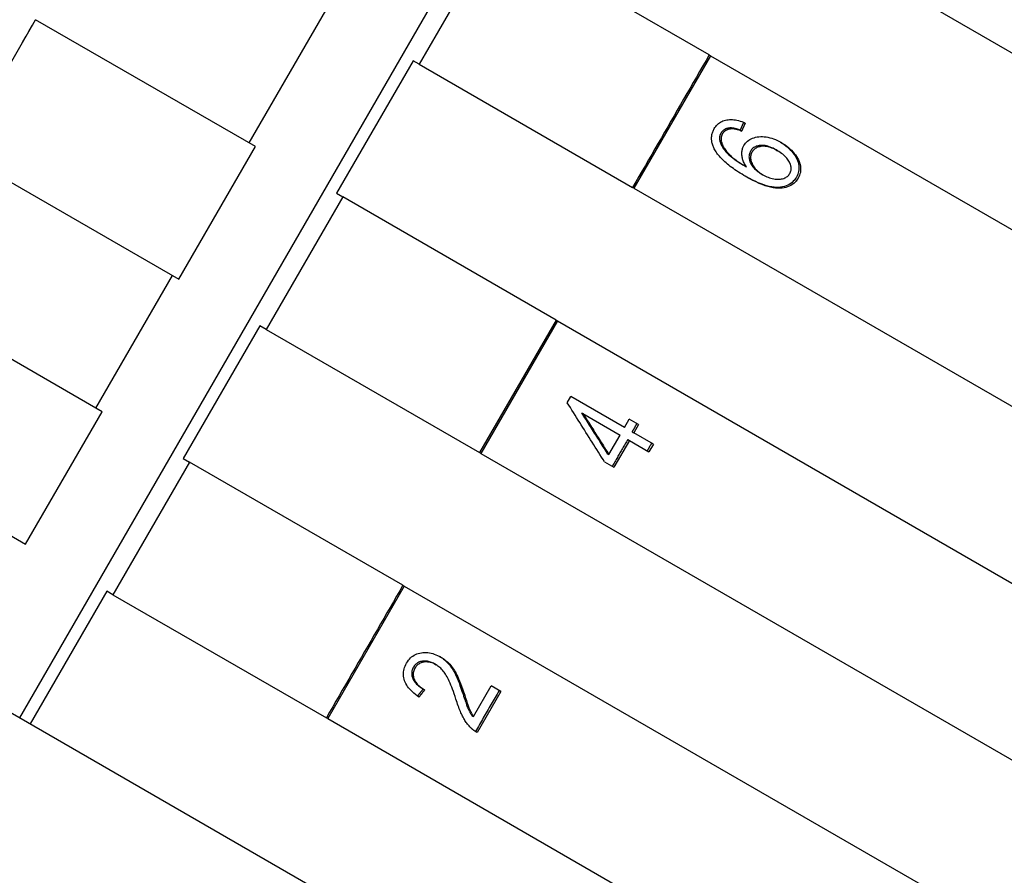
# Model space of a CAD drawing. Header units: millimetres. Extents: x 1072 to 3661, y 438 to 1500.
# Tile 8 of 19: x 1351 to 1370, y 963 to 980. Entities that reach past the tile are written whole.
import ezdxf

# ---------------------------------------------------------------- set-up
doc = ezdxf.new("R2010")
doc.units = ezdxf.units.MM
doc.layers.add('DETAIL', color=2, linetype='Continuous')

msp = doc.modelspace()

# ---------------------------------------------------------------- linework, layer by layer
at = {"layer": 'DETAIL'}
for p, q in [((1312.548, 987.991), (1377.5, 950.491)), ((1350.676, 965.977), (1362.676, 986.762)), ((1365.706, 981.549), (1388.433, 968.427)), ((1359.999, 981.38), (1358.499, 978.782)), ((1364.179, 978.966), (1359.999, 981.38)), ((1355.166, 977.241), (1356.666, 979.839)), ((1349.484, 977.058), (1350.984, 979.656)), ((1355.288, 977.171), (1350.984, 979.656)), ((1364.206, 978.951), (1362.706, 976.352)), ((1364.179, 978.966), (1364.206, 978.951)), ((1364.206, 978.951), (1386.933, 965.829)), ((1358.377, 978.852), (1356.877, 976.254)), ((1358.499, 978.782), (1358.377, 978.852)), ((1358.499, 978.782), (1362.679, 976.368)), ((1364.581, 977.534), (1364.61, 977.517)), ((1364.786, 977.491), (1364.815, 977.474)), ((1349.484, 977.058), (1353.788, 974.573)), ((1353.788, 974.573), (1355.288, 977.171)), ((1365.485, 977.107), (1365.517, 977.089)), ((1364.877, 976.791), (1364.907, 976.773)), ((1365.199, 976.637), (1365.23, 976.618)), ((1356.877, 976.254), (1356.999, 976.183)), ((1362.706, 976.352), (1362.679, 976.368)), ((1362.706, 976.352), (1385.433, 963.231)), ((1356.999, 976.183), (1355.499, 973.585)), ((1361.179, 973.77), (1356.999, 976.183)), ((1352.166, 972.045), (1353.666, 974.643)), ((1352.288, 971.975), (1347.984, 974.46)), ((1361.179, 973.77), (1359.679, 971.172)), ((1361.206, 973.754), (1359.706, 971.156)), ((1361.179, 973.77), (1361.206, 973.754)), ((1361.206, 973.754), (1383.933, 960.633)), ((1355.377, 973.656), (1353.877, 971.058)), ((1355.499, 973.585), (1355.377, 973.656)), ((1355.499, 973.585), (1359.679, 971.172)), ((1361.398, 972.151), (1361.469, 972.272)), ((1362.519, 971.666), (1361.469, 972.272)), ((1346.484, 971.862), (1350.788, 969.377)), ((1350.788, 969.377), (1352.288, 971.975)), ((1361.675, 971.954), (1361.705, 971.937)), ((1361.705, 971.937), (1362.433, 971.516)), ((1362.519, 971.666), (1362.614, 971.829)), ((1362.795, 971.724), (1362.614, 971.829)), ((1362.795, 971.724), (1362.701, 971.561)), ((1362.214, 971.136), (1362.433, 971.516)), ((1362.615, 971.412), (1362.311, 970.885)), ((1362.583, 971.43), (1362.615, 971.412)), ((1362.615, 971.412), (1362.999, 971.19)), ((1362.669, 971.579), (1362.701, 971.561)), ((1363.085, 971.339), (1362.701, 971.561)), ((1363.085, 971.339), (1362.999, 971.19)), ((1353.877, 971.058), (1353.999, 970.987)), ((1359.706, 971.156), (1359.679, 971.172)), ((1359.706, 971.156), (1382.433, 958.035)), ((1362.182, 971.155), (1362.214, 971.136)), ((1353.999, 970.987), (1352.499, 968.389)), ((1358.179, 968.574), (1353.999, 970.987)), ((1362.129, 970.99), (1362.311, 970.885)), ((1358.206, 968.558), (1356.706, 965.96)), ((1358.179, 968.574), (1358.206, 968.558)), ((1358.206, 968.558), (1380.933, 955.437)), ((1352.377, 968.459), (1350.877, 965.861)), ((1352.499, 968.389), (1352.377, 968.459)), ((1352.499, 968.389), (1356.679, 965.976)), ((1358.799, 967.033), (1358.828, 967.016)), ((1359.563, 966.005), (1359.906, 966.6)), ((1360.095, 966.49), (1359.906, 966.6)), ((1358.574, 966.541), (1358.604, 966.524)), ((1359.358, 966.437), (1359.389, 966.419)), ((1360.095, 966.49), (1359.633, 965.689)), ((1359.53, 966.024), (1359.563, 966.005)), ((1356.706, 965.96), (1356.679, 965.976)), ((1356.706, 965.96), (1379.433, 952.839))]:
    msp.add_line(p, q, dxfattribs=at)
at = {"layer": 'DETAIL', "flags": 128}
for points in [[(1350.671, 979.115), (1350.734, 979.223), (1350.796, 979.331), (1350.859, 979.44), (1350.921, 979.548), (1350.984, 979.656)], [(1364.179, 978.966), (1364.117, 978.858), (1364.054, 978.749), (1363.992, 978.641), (1363.929, 978.533), (1363.867, 978.425), (1363.804, 978.316), (1363.742, 978.208), (1363.679, 978.1), (1363.617, 977.992), (1363.554, 977.883), (1363.492, 977.775), (1363.429, 977.667), (1363.367, 977.559), (1363.304, 977.45), (1363.242, 977.342), (1363.179, 977.234), (1363.117, 977.126), (1363.054, 977.017), (1362.992, 976.909), (1362.929, 976.801), (1362.867, 976.693), (1362.804, 976.584), (1362.742, 976.476), (1362.679, 976.368)], [(1364.279, 977.521), (1364.293, 977.544), (1364.309, 977.566), (1364.325, 977.586), (1364.343, 977.604), (1364.361, 977.621), (1364.381, 977.636), (1364.402, 977.649), (1364.424, 977.661), (1364.447, 977.672), (1364.471, 977.68), (1364.496, 977.688), (1364.523, 977.693), (1364.55, 977.697), (1364.578, 977.7), (1364.606, 977.7), (1364.635, 977.699), (1364.664, 977.697), (1364.694, 977.692), (1364.724, 977.686), (1364.755, 977.679), (1364.787, 977.669), (1364.819, 977.658), (1364.851, 977.646), (1364.885, 977.631)], [(1364.853, 977.645), (1364.851, 977.638), (1364.848, 977.632), (1364.845, 977.626), (1364.842, 977.619), (1364.839, 977.613), (1364.836, 977.606), (1364.834, 977.6), (1364.831, 977.594), (1364.828, 977.587), (1364.825, 977.581), (1364.822, 977.574), (1364.819, 977.568), (1364.817, 977.562), (1364.814, 977.555), (1364.811, 977.549), (1364.808, 977.542), (1364.805, 977.536), (1364.803, 977.53), (1364.8, 977.523), (1364.797, 977.517), (1364.794, 977.51), (1364.791, 977.504), (1364.788, 977.498), (1364.786, 977.491)], [(1364.885, 977.631), (1364.882, 977.625), (1364.879, 977.618), (1364.876, 977.612), (1364.873, 977.605), (1364.87, 977.599), (1364.867, 977.592), (1364.864, 977.585), (1364.861, 977.579), (1364.859, 977.572), (1364.856, 977.566), (1364.853, 977.559), (1364.85, 977.553), (1364.847, 977.546), (1364.844, 977.54), (1364.841, 977.533), (1364.838, 977.527), (1364.835, 977.52), (1364.833, 977.513), (1364.83, 977.507), (1364.827, 977.5), (1364.824, 977.494), (1364.821, 977.487), (1364.818, 977.481), (1364.815, 977.474)], [(1364.289, 977.107), (1364.279, 977.126), (1364.27, 977.144), (1364.262, 977.162), (1364.255, 977.18), (1364.249, 977.198), (1364.243, 977.216), (1364.238, 977.234), (1364.234, 977.252), (1364.231, 977.269), (1364.228, 977.287), (1364.227, 977.304), (1364.226, 977.322), (1364.226, 977.339), (1364.227, 977.356), (1364.228, 977.373), (1364.231, 977.39), (1364.234, 977.407), (1364.238, 977.423), (1364.243, 977.44), (1364.248, 977.456), (1364.255, 977.473), (1364.262, 977.489), (1364.27, 977.505), (1364.279, 977.521)], [(1364.409, 977.434), (1364.406, 977.428), (1364.403, 977.422), (1364.4, 977.416), (1364.397, 977.41), (1364.395, 977.404), (1364.392, 977.398), (1364.39, 977.391), (1364.389, 977.385), (1364.387, 977.379), (1364.386, 977.372), (1364.384, 977.366), (1364.383, 977.359), (1364.383, 977.352), (1364.382, 977.346), (1364.382, 977.339), (1364.382, 977.332), (1364.382, 977.326), (1364.382, 977.319), (1364.383, 977.312), (1364.384, 977.305), (1364.385, 977.298), (1364.386, 977.291), (1364.388, 977.284), (1364.389, 977.277)], [(1364.581, 977.534), (1364.571, 977.533), (1364.561, 977.531), (1364.552, 977.53), (1364.542, 977.528), (1364.533, 977.526), (1364.525, 977.523), (1364.516, 977.521), (1364.508, 977.518), (1364.5, 977.515), (1364.492, 977.511), (1364.485, 977.507), (1364.478, 977.503), (1364.47, 977.499), (1364.464, 977.494), (1364.457, 977.49), (1364.451, 977.484), (1364.445, 977.479), (1364.439, 977.473), (1364.433, 977.468), (1364.428, 977.461), (1364.423, 977.455), (1364.418, 977.448), (1364.413, 977.441), (1364.409, 977.434)], [(1364.438, 977.417), (1364.435, 977.411), (1364.432, 977.405), (1364.429, 977.399), (1364.426, 977.393), (1364.424, 977.387), (1364.421, 977.381), (1364.419, 977.374), (1364.418, 977.368), (1364.416, 977.362), (1364.415, 977.355), (1364.413, 977.349), (1364.413, 977.342), (1364.412, 977.336), (1364.411, 977.329), (1364.411, 977.322), (1364.411, 977.316), (1364.411, 977.309), (1364.412, 977.302), (1364.412, 977.295), (1364.413, 977.288), (1364.414, 977.281), (1364.415, 977.274), (1364.417, 977.267), (1364.418, 977.26)], [(1364.61, 977.517), (1364.6, 977.516), (1364.59, 977.515), (1364.581, 977.513), (1364.572, 977.511), (1364.563, 977.509), (1364.554, 977.507), (1364.545, 977.504), (1364.537, 977.501), (1364.529, 977.498), (1364.521, 977.494), (1364.514, 977.49), (1364.507, 977.486), (1364.5, 977.482), (1364.493, 977.478), (1364.486, 977.473), (1364.48, 977.468), (1364.474, 977.462), (1364.468, 977.457), (1364.462, 977.451), (1364.457, 977.445), (1364.452, 977.438), (1364.447, 977.432), (1364.442, 977.425), (1364.438, 977.417)], [(1364.786, 977.491), (1364.775, 977.495), (1364.764, 977.499), (1364.754, 977.502), (1364.744, 977.506), (1364.734, 977.509), (1364.724, 977.512), (1364.715, 977.515), (1364.706, 977.517), (1364.696, 977.52), (1364.687, 977.522), (1364.679, 977.524), (1364.67, 977.526), (1364.661, 977.528), (1364.653, 977.529), (1364.645, 977.53), (1364.637, 977.532), (1364.63, 977.532), (1364.622, 977.533), (1364.615, 977.534), (1364.607, 977.534), (1364.601, 977.534), (1364.594, 977.534), (1364.587, 977.534), (1364.581, 977.534)], [(1364.815, 977.474), (1364.805, 977.478), (1364.794, 977.482), (1364.784, 977.485), (1364.774, 977.489), (1364.764, 977.492), (1364.754, 977.495), (1364.744, 977.498), (1364.735, 977.5), (1364.726, 977.503), (1364.717, 977.505), (1364.708, 977.507), (1364.699, 977.509), (1364.691, 977.511), (1364.683, 977.512), (1364.674, 977.513), (1364.667, 977.515), (1364.659, 977.516), (1364.651, 977.516), (1364.644, 977.517), (1364.637, 977.517), (1364.63, 977.517), (1364.623, 977.518), (1364.616, 977.517), (1364.61, 977.517)], [(1364.389, 977.277), (1364.394, 977.258), (1364.401, 977.24), (1364.408, 977.221), (1364.417, 977.203), (1364.426, 977.184), (1364.437, 977.165), (1364.449, 977.146), (1364.462, 977.127), (1364.476, 977.108), (1364.492, 977.089), (1364.508, 977.069), (1364.526, 977.05), (1364.545, 977.03), (1364.566, 977.01), (1364.589, 976.99), (1364.613, 976.969), (1364.64, 976.948), (1364.668, 976.926), (1364.698, 976.905), (1364.73, 976.883), (1364.764, 976.86), (1364.8, 976.837), (1364.837, 976.814), (1364.877, 976.791)], [(1364.418, 977.26), (1364.424, 977.241), (1364.43, 977.223), (1364.437, 977.205), (1364.446, 977.186), (1364.456, 977.167), (1364.467, 977.148), (1364.479, 977.129), (1364.492, 977.11), (1364.506, 977.091), (1364.521, 977.072), (1364.538, 977.052), (1364.555, 977.033), (1364.575, 977.013), (1364.596, 976.993), (1364.618, 976.972), (1364.643, 976.952), (1364.67, 976.93), (1364.698, 976.909), (1364.728, 976.887), (1364.76, 976.865), (1364.794, 976.843), (1364.83, 976.82), (1364.868, 976.797), (1364.907, 976.773)], [(1364.861, 977.193), (1364.876, 977.217), (1364.893, 977.239), (1364.912, 977.259), (1364.932, 977.278), (1364.954, 977.295), (1364.977, 977.31), (1365.003, 977.323), (1365.03, 977.334), (1365.058, 977.344), (1365.089, 977.352), (1365.121, 977.358), (1365.154, 977.362), (1365.189, 977.364), (1365.224, 977.365), (1365.259, 977.363), (1365.295, 977.359), (1365.331, 977.352), (1365.367, 977.344), (1365.404, 977.333), (1365.441, 977.321), (1365.479, 977.306), (1365.516, 977.289), (1365.554, 977.27), (1365.593, 977.249)], [(1365.576, 977.258), (1365.612, 977.236), (1365.646, 977.212), (1365.679, 977.187), (1365.71, 977.162), (1365.74, 977.135), (1365.768, 977.107), (1365.795, 977.077), (1365.82, 977.047), (1365.843, 977.017), (1365.863, 976.986), (1365.881, 976.955), (1365.897, 976.925), (1365.91, 976.894), (1365.92, 976.863), (1365.928, 976.832), (1365.934, 976.802), (1365.937, 976.771), (1365.938, 976.741), (1365.936, 976.711), (1365.931, 976.682), (1365.925, 976.654), (1365.915, 976.626), (1365.904, 976.598), (1365.889, 976.571)], [(1365.593, 977.249), (1365.63, 977.226), (1365.665, 977.203), (1365.699, 977.178), (1365.731, 977.152), (1365.762, 977.125), (1365.791, 977.097), (1365.819, 977.068), (1365.845, 977.037), (1365.869, 977.006), (1365.891, 976.975), (1365.91, 976.944), (1365.926, 976.912), (1365.94, 976.881), (1365.951, 976.85), (1365.96, 976.818), (1365.966, 976.787), (1365.97, 976.756), (1365.971, 976.725), (1365.969, 976.695), (1365.965, 976.665), (1365.958, 976.636), (1365.949, 976.607), (1365.937, 976.579), (1365.922, 976.552)], [(1364.898, 976.581), (1364.86, 976.604), (1364.823, 976.626), (1364.786, 976.649), (1364.751, 976.671), (1364.717, 976.693), (1364.684, 976.716), (1364.653, 976.738), (1364.622, 976.76), (1364.593, 976.782), (1364.565, 976.804), (1364.537, 976.826), (1364.511, 976.848), (1364.487, 976.87), (1364.463, 976.892), (1364.44, 976.914), (1364.419, 976.936), (1364.399, 976.957), (1364.379, 976.979), (1364.362, 977), (1364.345, 977.022), (1364.329, 977.043), (1364.315, 977.065), (1364.301, 977.086), (1364.289, 977.107)], [(1364.907, 976.773), (1364.895, 976.793), (1364.883, 976.812), (1364.872, 976.831), (1364.863, 976.851), (1364.854, 976.87), (1364.846, 976.889), (1364.839, 976.907), (1364.834, 976.926), (1364.829, 976.945), (1364.825, 976.963), (1364.822, 976.981), (1364.82, 976.999), (1364.819, 977.017), (1364.819, 977.035), (1364.82, 977.052), (1364.821, 977.069), (1364.823, 977.086), (1364.826, 977.102), (1364.83, 977.118), (1364.835, 977.134), (1364.84, 977.149), (1364.846, 977.164), (1364.853, 977.178), (1364.861, 977.193)], [(1364.989, 977.08), (1364.98, 977.063), (1364.973, 977.045), (1364.967, 977.027), (1364.963, 977.009), (1364.96, 976.991), (1364.959, 976.972), (1364.96, 976.953), (1364.962, 976.934), (1364.966, 976.914), (1364.971, 976.894), (1364.978, 976.873), (1364.987, 976.852), (1364.997, 976.832), (1365.008, 976.811), (1365.021, 976.792), (1365.035, 976.772), (1365.051, 976.754), (1365.068, 976.736), (1365.086, 976.718), (1365.106, 976.701), (1365.127, 976.684), (1365.15, 976.668), (1365.174, 976.652), (1365.199, 976.637)], [(1365.485, 977.107), (1365.457, 977.122), (1365.43, 977.136), (1365.404, 977.148), (1365.377, 977.159), (1365.351, 977.168), (1365.326, 977.176), (1365.301, 977.183), (1365.277, 977.188), (1365.253, 977.191), (1365.229, 977.193), (1365.206, 977.193), (1365.183, 977.192), (1365.161, 977.19), (1365.14, 977.186), (1365.12, 977.181), (1365.101, 977.175), (1365.084, 977.167), (1365.067, 977.159), (1365.051, 977.149), (1365.037, 977.137), (1365.023, 977.125), (1365.011, 977.111), (1364.999, 977.096), (1364.989, 977.08)], [(1365.02, 977.062), (1365.011, 977.045), (1365.003, 977.028), (1364.998, 977.01), (1364.993, 976.992), (1364.991, 976.973), (1364.99, 976.954), (1364.99, 976.935), (1364.993, 976.916), (1364.997, 976.896), (1365.002, 976.876), (1365.009, 976.855), (1365.018, 976.835), (1365.028, 976.814), (1365.039, 976.794), (1365.052, 976.774), (1365.066, 976.755), (1365.082, 976.736), (1365.099, 976.718), (1365.117, 976.7), (1365.137, 976.683), (1365.158, 976.666), (1365.181, 976.65), (1365.205, 976.634), (1365.23, 976.618)], [(1365.517, 977.089), (1365.489, 977.104), (1365.462, 977.118), (1365.435, 977.13), (1365.409, 977.141), (1365.383, 977.15), (1365.357, 977.158), (1365.332, 977.165), (1365.308, 977.17), (1365.283, 977.173), (1365.26, 977.175), (1365.237, 977.176), (1365.214, 977.175), (1365.192, 977.172), (1365.171, 977.168), (1365.151, 977.163), (1365.132, 977.157), (1365.114, 977.15), (1365.098, 977.141), (1365.082, 977.131), (1365.067, 977.12), (1365.054, 977.107), (1365.041, 977.093), (1365.03, 977.078), (1365.02, 977.062)], [(1365.759, 976.642), (1365.768, 976.658), (1365.774, 976.675), (1365.779, 976.692), (1365.783, 976.709), (1365.785, 976.727), (1365.785, 976.745), (1365.784, 976.764), (1365.78, 976.783), (1365.776, 976.802), (1365.769, 976.822), (1365.762, 976.842), (1365.752, 976.863), (1365.741, 976.884), (1365.728, 976.904), (1365.714, 976.924), (1365.698, 976.944), (1365.681, 976.963), (1365.662, 976.982), (1365.642, 977.001), (1365.62, 977.019), (1365.596, 977.037), (1365.571, 977.055), (1365.545, 977.072), (1365.517, 977.089)], [(1365.23, 976.618), (1365.256, 976.604), (1365.282, 976.591), (1365.308, 976.58), (1365.335, 976.569), (1365.362, 976.559), (1365.389, 976.551), (1365.416, 976.544), (1365.444, 976.538), (1365.472, 976.533), (1365.498, 976.531), (1365.524, 976.529), (1365.549, 976.53), (1365.573, 976.531), (1365.596, 976.535), (1365.618, 976.54), (1365.639, 976.547), (1365.659, 976.555), (1365.678, 976.564), (1365.695, 976.575), (1365.711, 976.586), (1365.725, 976.599), (1365.738, 976.612), (1365.749, 976.627), (1365.759, 976.642)], [(1365.889, 976.571), (1365.871, 976.541), (1365.85, 976.514), (1365.827, 976.489), (1365.803, 976.467), (1365.777, 976.446), (1365.748, 976.429), (1365.718, 976.413), (1365.686, 976.4), (1365.652, 976.389), (1365.616, 976.381), (1365.578, 976.375), (1365.538, 976.371), (1365.496, 976.371), (1365.452, 976.373), (1365.405, 976.379), (1365.356, 976.389), (1365.305, 976.402), (1365.252, 976.418), (1365.196, 976.438), (1365.138, 976.462), (1365.078, 976.489), (1365.015, 976.519), (1364.95, 976.553), (1364.883, 976.59)], [(1365.922, 976.552), (1365.903, 976.522), (1365.882, 976.494), (1365.86, 976.469), (1365.835, 976.447), (1365.808, 976.427), (1365.779, 976.409), (1365.749, 976.393), (1365.716, 976.38), (1365.682, 976.37), (1365.645, 976.362), (1365.606, 976.356), (1365.566, 976.353), (1365.523, 976.352), (1365.478, 976.355), (1365.431, 976.362), (1365.381, 976.372), (1365.329, 976.386), (1365.275, 976.403), (1365.218, 976.424), (1365.159, 976.448), (1365.097, 976.476), (1365.033, 976.508), (1364.967, 976.543), (1364.898, 976.581)], [(1362.129, 970.99), (1362.099, 971.038), (1362.069, 971.086), (1362.039, 971.134), (1362.008, 971.183), (1361.978, 971.231), (1361.948, 971.279), (1361.917, 971.327), (1361.887, 971.376), (1361.857, 971.424), (1361.826, 971.472), (1361.796, 971.521), (1361.765, 971.569), (1361.735, 971.618), (1361.705, 971.666), (1361.674, 971.714), (1361.644, 971.763), (1361.613, 971.811), (1361.582, 971.86), (1361.552, 971.908), (1361.521, 971.957), (1361.491, 972.005), (1361.46, 972.054), (1361.429, 972.102), (1361.398, 972.151)], [(1361.675, 971.954), (1361.697, 971.92), (1361.718, 971.887), (1361.739, 971.854), (1361.76, 971.82), (1361.781, 971.787), (1361.803, 971.754), (1361.824, 971.72), (1361.845, 971.687), (1361.866, 971.654), (1361.887, 971.62), (1361.908, 971.587), (1361.929, 971.554), (1361.951, 971.52), (1361.972, 971.487), (1361.993, 971.454), (1362.014, 971.421), (1362.035, 971.387), (1362.056, 971.354), (1362.077, 971.321), (1362.098, 971.287), (1362.119, 971.254), (1362.14, 971.221), (1362.161, 971.188), (1362.182, 971.155)], [(1361.705, 971.937), (1361.727, 971.903), (1361.748, 971.87), (1361.769, 971.836), (1361.79, 971.803), (1361.812, 971.77), (1361.833, 971.736), (1361.854, 971.703), (1361.875, 971.669), (1361.897, 971.636), (1361.918, 971.603), (1361.939, 971.569), (1361.96, 971.536), (1361.981, 971.503), (1362.003, 971.469), (1362.024, 971.436), (1362.045, 971.403), (1362.066, 971.369), (1362.087, 971.336), (1362.108, 971.303), (1362.129, 971.269), (1362.151, 971.236), (1362.172, 971.203), (1362.193, 971.169), (1362.214, 971.136)], [(1362.763, 971.743), (1362.759, 971.736), (1362.755, 971.729), (1362.751, 971.723), (1362.747, 971.716), (1362.743, 971.709), (1362.74, 971.702), (1362.736, 971.695), (1362.732, 971.688), (1362.728, 971.682), (1362.724, 971.675), (1362.72, 971.668), (1362.716, 971.661), (1362.712, 971.654), (1362.708, 971.648), (1362.704, 971.641), (1362.7, 971.634), (1362.696, 971.627), (1362.692, 971.62), (1362.688, 971.613), (1362.684, 971.607), (1362.68, 971.6), (1362.677, 971.593), (1362.673, 971.586), (1362.669, 971.579)], [(1362.583, 971.43), (1362.57, 971.408), (1362.557, 971.386), (1362.545, 971.364), (1362.532, 971.342), (1362.519, 971.32), (1362.506, 971.298), (1362.494, 971.277), (1362.481, 971.255), (1362.468, 971.233), (1362.456, 971.211), (1362.443, 971.189), (1362.43, 971.167), (1362.418, 971.145), (1362.405, 971.123), (1362.392, 971.101), (1362.38, 971.079), (1362.367, 971.057), (1362.354, 971.035), (1362.342, 971.013), (1362.329, 970.991), (1362.316, 970.969), (1362.304, 970.947), (1362.291, 970.925), (1362.278, 970.903)], [(1363.051, 971.358), (1363.048, 971.352), (1363.044, 971.346), (1363.041, 971.34), (1363.037, 971.334), (1363.033, 971.327), (1363.03, 971.321), (1363.026, 971.315), (1363.023, 971.309), (1363.019, 971.302), (1363.015, 971.296), (1363.012, 971.29), (1363.008, 971.284), (1363.005, 971.278), (1363.001, 971.271), (1362.998, 971.265), (1362.994, 971.259), (1362.99, 971.253), (1362.987, 971.246), (1362.983, 971.24), (1362.98, 971.234), (1362.976, 971.228), (1362.972, 971.222), (1362.969, 971.215), (1362.965, 971.209)], [(1358.179, 968.574), (1358.117, 968.465), (1358.054, 968.357), (1357.992, 968.249), (1357.929, 968.141), (1357.867, 968.032), (1357.804, 967.924), (1357.742, 967.816), (1357.679, 967.708), (1357.617, 967.599), (1357.554, 967.491), (1357.492, 967.383), (1357.429, 967.275), (1357.367, 967.166), (1357.304, 967.058), (1357.242, 966.95), (1357.179, 966.842), (1357.117, 966.733), (1357.054, 966.625), (1356.992, 966.517), (1356.929, 966.409), (1356.867, 966.3), (1356.804, 966.192), (1356.742, 966.084), (1356.679, 965.976)], [(1358.251, 967.048), (1358.268, 967.076), (1358.287, 967.103), (1358.307, 967.127), (1358.328, 967.149), (1358.35, 967.169), (1358.374, 967.186), (1358.399, 967.202), (1358.425, 967.216), (1358.452, 967.228), (1358.48, 967.237), (1358.51, 967.245), (1358.541, 967.25), (1358.572, 967.254), (1358.604, 967.255), (1358.635, 967.255), (1358.667, 967.253), (1358.699, 967.249), (1358.73, 967.242), (1358.762, 967.234), (1358.794, 967.225), (1358.826, 967.213), (1358.858, 967.199), (1358.89, 967.183), (1358.922, 967.166)], [(1358.906, 967.175), (1358.929, 967.16), (1358.952, 967.144), (1358.974, 967.128), (1358.995, 967.111), (1359.016, 967.093), (1359.036, 967.074), (1359.055, 967.055), (1359.074, 967.034), (1359.092, 967.013), (1359.11, 966.99), (1359.127, 966.965), (1359.145, 966.94), (1359.161, 966.913), (1359.178, 966.884), (1359.194, 966.855), (1359.209, 966.824), (1359.225, 966.789), (1359.242, 966.751), (1359.259, 966.709), (1359.278, 966.662), (1359.296, 966.612), (1359.316, 966.558), (1359.336, 966.499), (1359.358, 966.437)], [(1358.922, 967.166), (1358.946, 967.151), (1358.969, 967.136), (1358.992, 967.12), (1359.014, 967.102), (1359.036, 967.084), (1359.057, 967.066), (1359.077, 967.046), (1359.096, 967.025), (1359.115, 967.004), (1359.134, 966.981), (1359.152, 966.956), (1359.17, 966.93), (1359.187, 966.903), (1359.204, 966.874), (1359.221, 966.844), (1359.237, 966.812), (1359.253, 966.778), (1359.27, 966.739), (1359.288, 966.696), (1359.307, 966.649), (1359.326, 966.598), (1359.346, 966.543), (1359.367, 966.483), (1359.389, 966.419)], [(1358.494, 966.383), (1358.459, 966.408), (1358.425, 966.433), (1358.394, 966.458), (1358.365, 966.484), (1358.338, 966.511), (1358.314, 966.537), (1358.291, 966.564), (1358.271, 966.591), (1358.253, 966.619), (1358.237, 966.646), (1358.224, 966.675), (1358.212, 966.703), (1358.203, 966.732), (1358.196, 966.761), (1358.192, 966.789), (1358.189, 966.818), (1358.189, 966.847), (1358.191, 966.875), (1358.195, 966.904), (1358.202, 966.933), (1358.211, 966.962), (1358.222, 966.991), (1358.235, 967.019), (1358.251, 967.048)], [(1358.799, 967.033), (1358.779, 967.044), (1358.759, 967.053), (1358.739, 967.062), (1358.719, 967.069), (1358.7, 967.075), (1358.68, 967.08), (1358.66, 967.084), (1358.641, 967.086), (1358.621, 967.088), (1358.601, 967.088), (1358.582, 967.087), (1358.562, 967.085), (1358.543, 967.081), (1358.524, 967.077), (1358.507, 967.071), (1358.49, 967.064), (1358.474, 967.056), (1358.459, 967.047), (1358.445, 967.037), (1358.431, 967.025), (1358.419, 967.012), (1358.407, 966.998), (1358.396, 966.983), (1358.386, 966.967)], [(1358.828, 967.016), (1358.808, 967.026), (1358.789, 967.036), (1358.769, 967.045), (1358.749, 967.052), (1358.729, 967.058), (1358.71, 967.063), (1358.69, 967.067), (1358.67, 967.069), (1358.65, 967.071), (1358.631, 967.071), (1358.611, 967.07), (1358.591, 967.068), (1358.572, 967.065), (1358.554, 967.06), (1358.536, 967.054), (1358.519, 967.048), (1358.503, 967.039), (1358.488, 967.03), (1358.474, 967.02), (1358.46, 967.008), (1358.448, 966.995), (1358.436, 966.981), (1358.425, 966.966), (1358.415, 966.95)], [(1359.217, 966.342), (1359.2, 966.395), (1359.183, 966.444), (1359.167, 966.492), (1359.151, 966.537), (1359.135, 966.579), (1359.119, 966.619), (1359.103, 966.656), (1359.088, 966.691), (1359.073, 966.724), (1359.058, 966.754), (1359.043, 966.782), (1359.029, 966.807), (1359.014, 966.83), (1358.999, 966.852), (1358.984, 966.873), (1358.968, 966.893), (1358.952, 966.912), (1358.935, 966.93), (1358.919, 966.947), (1358.901, 966.963), (1358.884, 966.978), (1358.866, 966.991), (1358.847, 967.004), (1358.828, 967.016)], [(1358.386, 966.967), (1358.376, 966.949), (1358.368, 966.93), (1358.361, 966.912), (1358.356, 966.894), (1358.353, 966.875), (1358.351, 966.857), (1358.351, 966.838), (1358.352, 966.82), (1358.355, 966.801), (1358.359, 966.782), (1358.365, 966.763), (1358.373, 966.744), (1358.382, 966.725), (1358.392, 966.707), (1358.404, 966.689), (1358.417, 966.671), (1358.432, 966.654), (1358.448, 966.636), (1358.466, 966.62), (1358.484, 966.603), (1358.505, 966.587), (1358.526, 966.571), (1358.549, 966.556), (1358.574, 966.541)], [(1358.415, 966.95), (1358.405, 966.932), (1358.397, 966.914), (1358.39, 966.895), (1358.385, 966.877), (1358.382, 966.859), (1358.38, 966.84), (1358.38, 966.822), (1358.381, 966.803), (1358.384, 966.784), (1358.389, 966.765), (1358.395, 966.746), (1358.402, 966.727), (1358.411, 966.709), (1358.422, 966.69), (1358.433, 966.672), (1358.447, 966.654), (1358.461, 966.637), (1358.478, 966.619), (1358.495, 966.603), (1358.514, 966.586), (1358.534, 966.57), (1358.556, 966.554), (1358.579, 966.539), (1358.604, 966.524)], [(1358.574, 966.541), (1358.569, 966.535), (1358.565, 966.529), (1358.56, 966.524), (1358.556, 966.518), (1358.552, 966.512), (1358.547, 966.506), (1358.543, 966.501), (1358.538, 966.495), (1358.534, 966.489), (1358.529, 966.483), (1358.525, 966.477), (1358.52, 966.472), (1358.516, 966.466), (1358.511, 966.46), (1358.507, 966.454), (1358.502, 966.449), (1358.498, 966.443), (1358.493, 966.437), (1358.489, 966.431), (1358.484, 966.425), (1358.48, 966.42), (1358.475, 966.414), (1358.471, 966.408), (1358.466, 966.402)], [(1358.604, 966.524), (1358.599, 966.518), (1358.595, 966.512), (1358.59, 966.506), (1358.586, 966.5), (1358.581, 966.494), (1358.576, 966.489), (1358.572, 966.483), (1358.567, 966.477), (1358.563, 966.471), (1358.558, 966.465), (1358.554, 966.459), (1358.549, 966.453), (1358.545, 966.447), (1358.54, 966.442), (1358.535, 966.436), (1358.531, 966.43), (1358.526, 966.424), (1358.522, 966.418), (1358.517, 966.412), (1358.513, 966.406), (1358.508, 966.4), (1358.504, 966.395), (1358.499, 966.389), (1358.494, 966.383)], [(1359.358, 966.437), (1359.369, 966.401), (1359.38, 966.368), (1359.39, 966.337), (1359.4, 966.307), (1359.41, 966.28), (1359.418, 966.255), (1359.427, 966.232), (1359.434, 966.211), (1359.441, 966.192), (1359.448, 966.176), (1359.454, 966.161), (1359.46, 966.149), (1359.465, 966.137), (1359.47, 966.126), (1359.476, 966.115), (1359.481, 966.104), (1359.487, 966.094), (1359.493, 966.083), (1359.499, 966.073), (1359.505, 966.063), (1359.511, 966.053), (1359.517, 966.043), (1359.524, 966.034), (1359.53, 966.024)], [(1359.389, 966.419), (1359.401, 966.383), (1359.412, 966.35), (1359.422, 966.318), (1359.432, 966.289), (1359.441, 966.262), (1359.45, 966.236), (1359.459, 966.213), (1359.466, 966.193), (1359.473, 966.174), (1359.48, 966.157), (1359.486, 966.143), (1359.492, 966.13), (1359.497, 966.119), (1359.502, 966.108), (1359.508, 966.097), (1359.514, 966.086), (1359.519, 966.075), (1359.525, 966.065), (1359.531, 966.054), (1359.537, 966.044), (1359.543, 966.034), (1359.55, 966.025), (1359.556, 966.015), (1359.563, 966.005)], [(1360.062, 966.509), (1360.043, 966.476), (1360.024, 966.442), (1360.005, 966.409), (1359.985, 966.376), (1359.966, 966.342), (1359.947, 966.309), (1359.927, 966.275), (1359.908, 966.242), (1359.889, 966.209), (1359.87, 966.175), (1359.85, 966.142), (1359.831, 966.109), (1359.812, 966.075), (1359.793, 966.042), (1359.773, 966.009), (1359.754, 965.975), (1359.735, 965.942), (1359.716, 965.908), (1359.696, 965.875), (1359.677, 965.842), (1359.658, 965.808), (1359.638, 965.775), (1359.619, 965.742), (1359.6, 965.708)], [(1359.506, 965.785), (1359.49, 965.801), (1359.476, 965.817), (1359.461, 965.834), (1359.447, 965.851), (1359.434, 965.869), (1359.421, 965.887), (1359.408, 965.906), (1359.395, 965.925), (1359.383, 965.945), (1359.371, 965.965), (1359.36, 965.986), (1359.349, 966.007), (1359.338, 966.029), (1359.327, 966.052), (1359.316, 966.076), (1359.305, 966.101), (1359.294, 966.127), (1359.283, 966.155), (1359.272, 966.183), (1359.261, 966.213), (1359.25, 966.244), (1359.239, 966.275), (1359.228, 966.308), (1359.217, 966.342)], [(1359.633, 965.689), (1359.627, 965.692), (1359.621, 965.695), (1359.615, 965.699), (1359.609, 965.702), (1359.603, 965.706), (1359.598, 965.71), (1359.592, 965.713), (1359.587, 965.717), (1359.581, 965.721), (1359.576, 965.725), (1359.57, 965.729), (1359.565, 965.733), (1359.56, 965.737), (1359.555, 965.741), (1359.549, 965.745), (1359.544, 965.749), (1359.539, 965.753), (1359.534, 965.758), (1359.529, 965.762), (1359.524, 965.767), (1359.52, 965.771), (1359.515, 965.776), (1359.51, 965.78), (1359.506, 965.785)]]:
    msp.add_lwpolyline(points, dxfattribs=at)

doc.saveas('drawing.dxf')
